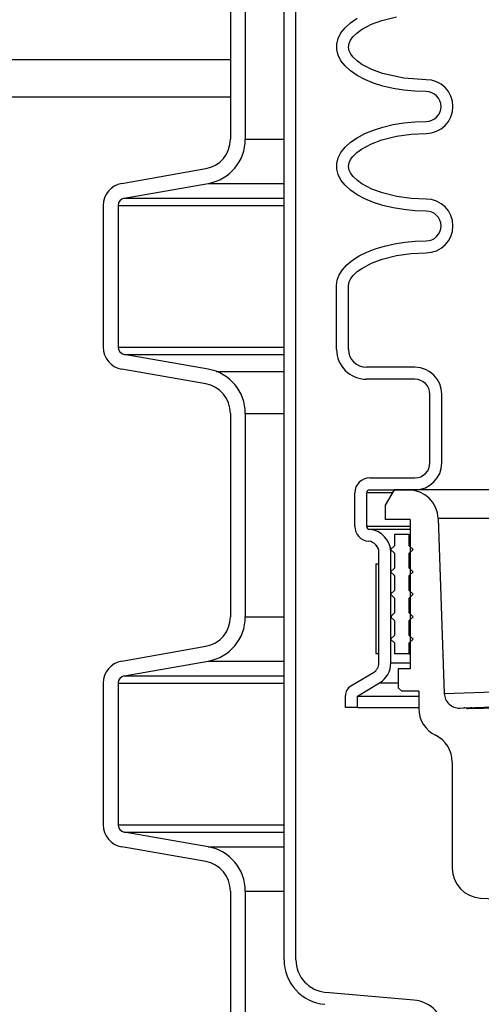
# Model space of a CAD drawing. Extents: x 990 to 4202, y -422 to 622.
# Tile 178 of 200: x 1455.26 to 1459.12, y 487.89 to 496.13. Entities that reach past the tile are written whole.
import ezdxf

# ---------------------------------------------------------------- set-up
doc = ezdxf.new("R2010")
doc.units = 0
doc.header["$MEASUREMENT"] = 0
doc.layers.add('SPILL-BUCKET', color=1, linetype='CONTINUOUS')
doc.layers.add('TANK-SLAB', color=6, linetype='CONTINUOUS')

msp = doc.modelspace()

# ---------------------------------------------------------------- linework, layer by layer
at = {"layer": 'SPILL-BUCKET', "color": 1, "linetype": 'Continuous'}
for p, q in [((1457.47208, 488.25874), (1457.47208, 502.4563)), ((1457.57201, 488.25874), (1457.57201, 502.4563)), ((1457.02301, 496.8281), (1457.02301, 495.12461)), ((1457.14793, 496.8281), (1457.14793, 495.12461)), ((1458.0291, 496.09869), (1458.08443, 496.13676)), ((1458.20351, 496.08636), (1458.29149, 496.11935)), ((1458.29149, 496.11935), (1458.41274, 496.14999)), ((1457.94911, 496.0137), (1457.98376, 496.05745)), ((1457.98376, 496.05745), (1458.0291, 496.09869)), ((1458.08274, 496.01363), (1458.12079, 496.04159)), ((1458.12079, 496.04159), (1458.20351, 496.08636)), ((1457.91391, 495.92142), (1457.92571, 495.96811)), ((1457.92571, 495.96811), (1457.94911, 496.0137)), ((1458.01684, 495.92587), (1458.03008, 495.95467)), ((1458.03008, 495.95467), (1458.04898, 495.98056)), ((1458.04898, 495.98056), (1458.08274, 496.01363)), ((1457.91391, 495.87436), (1457.91391, 495.92142)), ((1457.92571, 495.82767), (1457.91391, 495.87436)), ((1458.01241, 495.8951), (1458.01684, 495.92587)), ((1458.01859, 495.86457), (1458.01241, 495.8951)), ((1458.03302, 495.83634), (1458.01859, 495.86457)), ((1457.94911, 495.78209), (1457.92571, 495.82767)), ((1457.98376, 495.73834), (1457.94911, 495.78209)), ((1458.0525, 495.81121), (1458.03302, 495.83634)), ((1458.08677, 495.77888), (1458.0525, 495.81121)), ((1458.12509, 495.75141), (1458.08677, 495.77888)), ((1458.0291, 495.6971), (1457.98376, 495.73834)), ((1458.08443, 495.65902), (1458.0291, 495.6971)), ((1458.20802, 495.70749), (1458.12509, 495.75141)), ((1458.29592, 495.67505), (1458.20802, 495.70749)), ((1458.14886, 495.62472), (1458.08443, 495.65902)), ((1458.22138, 495.59472), (1458.14886, 495.62472)), ((1458.47648, 495.63525), (1458.29592, 495.67505)), ((1458.66192, 495.62308), (1458.47648, 495.63525)), ((1458.30085, 495.5695), (1458.22138, 495.59472)), ((1458.38601, 495.54947), (1458.30085, 495.5695)), ((1458.47553, 495.53492), (1458.38601, 495.54947)), ((1458.56798, 495.52611), (1458.47553, 495.53492)), ((1458.66192, 495.52315), (1458.56798, 495.52611)), ((1458.14886, 495.17175), (1458.22138, 495.20175)), ((1458.22138, 495.20175), (1458.30085, 495.22697)), ((1458.30085, 495.22697), (1458.38601, 495.247)), ((1458.38601, 495.247), (1458.47553, 495.26155)), ((1458.47553, 495.26155), (1458.56798, 495.27037)), ((1458.56798, 495.27037), (1458.66192, 495.27332)), ((1458.0291, 495.09937), (1458.08443, 495.13745)), ((1458.08443, 495.13745), (1458.14886, 495.17175)), ((1458.20351, 495.08704), (1458.29149, 495.12003)), ((1458.29149, 495.12003), (1458.41274, 495.15068)), ((1458.41274, 495.15068), (1458.53656, 495.16796)), ((1458.53656, 495.16796), (1458.66192, 495.17339)), ((1457.94911, 495.01438), (1457.98376, 495.05814)), ((1457.98376, 495.05814), (1458.0291, 495.09937)), ((1458.08274, 495.01431), (1458.12079, 495.04227)), ((1458.12079, 495.04227), (1458.20351, 495.08704)), ((1457.91391, 494.92211), (1457.92571, 494.9688)), ((1457.92571, 494.9688), (1457.94911, 495.01438)), ((1458.01684, 494.92656), (1458.03008, 494.95536)), ((1458.03008, 494.95536), (1458.04898, 494.98125)), ((1458.04898, 494.98125), (1458.08274, 495.01431)), ((1456.11295, 494.75451), (1456.81657, 494.87858)), ((1457.91391, 494.87505), (1457.91391, 494.92211)), ((1457.92571, 494.82836), (1457.91391, 494.87505)), ((1458.01241, 494.89579), (1458.01684, 494.92656)), ((1458.01859, 494.86525), (1458.01241, 494.89579)), ((1457.94911, 494.78278), (1457.92571, 494.82836)), ((1458.03302, 494.83703), (1458.01859, 494.86525)), ((1458.0525, 494.81189), (1458.03302, 494.83703)), ((1458.08677, 494.77956), (1458.0525, 494.81189)), ((1456.13464, 494.63149), (1456.83826, 494.75556)), ((1457.98376, 494.73902), (1457.94911, 494.78278)), ((1458.0291, 494.69778), (1457.98376, 494.73902)), ((1458.12509, 494.75209), (1458.08677, 494.77956)), ((1458.20802, 494.70818), (1458.12509, 494.75209)), ((1458.29592, 494.67573), (1458.20802, 494.70818)), ((1458.08443, 494.6597), (1458.0291, 494.69778)), ((1458.14886, 494.6254), (1458.08443, 494.6597)), ((1458.22138, 494.5954), (1458.14886, 494.6254)), ((1458.41571, 494.64588), (1458.29592, 494.67573)), ((1458.5378, 494.62905), (1458.41571, 494.64588)), ((1458.66192, 494.62377), (1458.5378, 494.62905)), ((1455.95812, 494.56999), (1455.95812, 493.38546)), ((1456.08303, 494.56999), (1456.08303, 493.38546)), ((1458.30085, 494.57019), (1458.22138, 494.5954)), ((1458.38601, 494.55015), (1458.30085, 494.57019)), ((1458.47553, 494.5356), (1458.38601, 494.55015)), ((1458.56798, 494.52679), (1458.47553, 494.5356)), ((1458.66192, 494.52383), (1458.56798, 494.52679)), ((1458.23616, 494.20767), (1458.31361, 494.23108)), ((1458.31361, 494.23108), (1458.39615, 494.24965)), ((1458.39615, 494.24965), (1458.48255, 494.26311)), ((1458.48255, 494.26311), (1458.57158, 494.27127)), ((1458.57158, 494.27127), (1458.66192, 494.274)), ((1458.0451, 494.11214), (1458.10092, 494.14776)), ((1458.10092, 494.14776), (1458.16492, 494.17976)), ((1458.16492, 494.17976), (1458.23616, 494.20767)), ((1458.29357, 494.12137), (1458.41443, 494.15173)), ((1458.41443, 494.15173), (1458.5373, 494.16876)), ((1458.5373, 494.16876), (1458.66192, 494.17407)), ((1457.96113, 494.03215), (1457.99828, 494.07341)), ((1457.99828, 494.07341), (1458.0451, 494.11214)), ((1458.12284, 494.0443), (1458.20556, 494.08863)), ((1458.20556, 494.08863), (1458.29357, 494.12137)), ((1457.91789, 493.94443), (1457.93421, 493.98894)), ((1457.93421, 493.98894), (1457.96113, 494.03215)), ((1458.03149, 493.95852), (1458.05068, 493.98389)), ((1458.05068, 493.98389), (1458.08466, 494.01657)), ((1458.08466, 494.01657), (1458.12284, 494.0443)), ((1457.91243, 493.89926), (1457.91789, 493.94443)), ((1457.91243, 493.36595), (1457.91243, 493.89926)), ((1458.01236, 493.89926), (1458.01767, 493.93017)), ((1458.01236, 493.36595), (1458.01236, 493.89926)), ((1458.01767, 493.93017), (1458.03149, 493.95852)), ((1456.83826, 493.19988), (1456.13464, 493.32395)), ((1456.81657, 493.07687), (1456.11295, 493.20093)), ((1458.56883, 493.21605), (1458.16226, 493.21605)), ((1458.56883, 493.11612), (1458.16226, 493.11612)), ((1458.69375, 492.41585), (1458.69375, 492.99121)), ((1458.79368, 492.41585), (1458.79368, 492.99121)), ((1457.02301, 492.83083), (1457.02301, 491.12735)), ((1457.14793, 492.83083), (1457.14793, 491.12735)), ((1458.18972, 492.29093), (1458.56883, 492.29093)), ((1458.0648, 491.88496), (1458.0648, 492.16602)), ((1458.16473, 491.88496), (1458.16473, 492.16602)), ((1458.18972, 492.191), (1458.56883, 492.191)), ((1458.52986, 491.94117), (1458.52986, 490.69203)), ((1458.26654, 490.74218), (1458.26654, 491.66701)), ((1458.36647, 490.74218), (1458.36647, 491.66701)), ((1456.11295, 490.75725), (1456.81657, 490.88131)), ((1456.13464, 490.63423), (1456.83826, 490.75829)), ((1458.52986, 490.69203), (1458.4283, 490.69203)), ((1458.4283, 490.69203), (1458.4283, 490.53373)), ((1458.03242, 490.54932), (1458.22085, 490.66172)), ((1455.95812, 490.57272), (1455.95812, 489.38819)), ((1456.08303, 490.57272), (1456.08303, 489.38819)), ((1458.08666, 490.46532), (1458.27204, 490.5759)), ((1458.4283, 490.53373), (1458.45738, 490.50465)), ((1458.60006, 490.50465), (1458.45738, 490.50465)), ((1458.60006, 490.50465), (1458.60006, 490.3615)), ((1457.98673, 490.36856), (1457.98673, 490.46887)), ((1458.08666, 490.36856), (1458.08666, 490.46532)), ((1458.08666, 490.36856), (1457.98673, 490.36856)), ((1458.88112, 489.9122), (1458.88112, 489.02416)), ((1456.83826, 489.20262), (1456.13464, 489.32668)), ((1456.81657, 489.0796), (1456.11295, 489.20367)), ((1457.02301, 488.83357), (1457.02301, 487.62974)), ((1457.14793, 488.83357), (1457.14793, 487.62974)), ((1459.11787, 488.77467), (1460.87659, 488.6825)), ((1458.5589, 487.92058), (1457.82287, 487.98498))]:
    msp.add_line(p, q, dxfattribs=at)
at = {"layer": 'SPILL-BUCKET', "color": 7}
for p, q in [((1457.14793, 495.12461), (1457.47208, 495.12461)), ((1456.83826, 494.75556), (1457.47208, 494.75556)), ((1456.13464, 494.6315), (1457.47208, 494.6315)), ((1456.08303, 494.56999), (1457.47208, 494.56999)), ((1456.08303, 493.38546), (1457.47208, 493.38546)), ((1456.13464, 493.32395), (1457.47208, 493.32395)), ((1456.90468, 493.18175), (1457.47208, 493.18175)), ((1457.14793, 492.83083), (1457.47208, 492.83083)), ((1457.14793, 491.12735), (1457.47208, 491.12735)), ((1456.83826, 490.75829), (1457.47208, 490.75829)), ((1458.36647, 490.74218), (1458.52986, 490.74218)), ((1456.13464, 490.63423), (1457.47208, 490.63423)), ((1456.08303, 490.57272), (1457.47208, 490.57272)), ((1458.27204, 490.5759), (1458.4283, 490.5759)), ((1458.08666, 490.46532), (1458.60006, 490.46532)), ((1458.08666, 490.36856), (1458.60006, 490.36856)), ((1456.08303, 489.38819), (1457.47208, 489.38819)), ((1456.13464, 489.32668), (1457.47208, 489.32668)), ((1456.83826, 489.20262), (1457.47208, 489.20262)), ((1457.14793, 488.83357), (1457.47208, 488.83357))]:
    msp.add_line(p, q, dxfattribs=at)
at = {"layer": 'SPILL-BUCKET', "linetype": 'Continuous'}
for p, q in [((1458.17073, 492.16602), (1458.16473, 492.16602)), ((1458.18871, 492.16602), (1458.17073, 492.16602)), ((1458.21864, 492.16602), (1458.18871, 492.16602)), ((1458.26045, 492.16602), (1458.21864, 492.16602)), ((1458.31407, 492.16602), (1458.26045, 492.16602)), ((1458.3794, 492.16602), (1458.31407, 492.16602)), ((1458.39395, 492.191), (1458.319, 492.06119)), ((1458.51347, 492.191), (1458.39395, 492.191)), ((1458.319, 492.06119), (1458.319, 491.94117)), ((1458.52986, 491.94117), (1458.319, 491.94117)), ((1458.76315, 491.94989), (1458.8143, 490.4851)), ((1458.17226, 491.88496), (1458.16473, 491.88496)), ((1458.19481, 491.88496), (1458.17226, 491.88496)), ((1458.19483, 491.86005), (1458.18779, 491.86005)), ((1458.23233, 491.88496), (1458.19481, 491.88496)), ((1458.21595, 491.86005), (1458.19483, 491.86005)), ((1458.25109, 491.86005), (1458.21595, 491.86005)), ((1458.28472, 491.88496), (1458.23233, 491.88496)), ((1458.30018, 491.86005), (1458.25109, 491.86005)), ((1458.35187, 491.88496), (1458.28472, 491.88496)), ((1458.36309, 491.86005), (1458.30018, 491.86005)), ((1458.4336, 491.88496), (1458.35187, 491.88496)), ((1458.43968, 491.86005), (1458.36309, 491.86005)), ((1458.52971, 491.88496), (1458.4336, 491.88496)), ((1458.52978, 491.86005), (1458.43968, 491.86005)), ((1458.8143, 490.4851), (1459.32996, 490.50269)), ((1458.9435, 490.36462), (1458.97663, 490.36578)), ((1458.97664, 490.36578), (1458.97806, 490.36583)), ((1458.97806, 490.36583), (1458.98235, 490.36598)), ((1458.98235, 490.36598), (1459.3531, 490.37892)), ((1458.9983, 490.36269), (1459.24644, 490.36688)), ((1459.14444, 490.35957), (1459.01781, 490.35957)), ((1459.04678, 490.36698), (1459.03489, 490.36781)), ((1459.05828, 490.36371), (1459.04678, 490.36698)), ((1459.06871, 490.36061), (1459.05828, 490.36371)), ((1459.0795, 490.35957), (1459.06871, 490.36061))]:
    msp.add_line(p, q, dxfattribs=at)
at = {"layer": 'SPILL-BUCKET', "color": 7, "linetype": 'Continuous'}
for p, q in [((1459.3302, 492.191), (1458.51347, 492.191)), ((1459.33151, 491.94989), (1458.76315, 491.94989)), ((1458.52137, 491.81626), (1458.39645, 491.81626)), ((1458.39645, 491.81626), (1458.39645, 491.72257)), ((1458.52137, 491.72257), (1458.52137, 491.81626)), ((1458.52137, 491.81626), (1458.52349, 491.81626)), ((1458.52349, 491.81626), (1458.52987, 491.81626)), ((1458.39645, 491.72257), (1458.36522, 491.69134)), ((1458.36522, 491.69134), (1458.39645, 491.66012)), ((1458.39645, 491.66012), (1458.39645, 491.5352)), ((1458.55259, 491.69134), (1458.52137, 491.72257)), ((1458.52137, 491.72257), (1458.52349, 491.72257)), ((1458.52137, 491.66012), (1458.55259, 491.69134)), ((1458.52137, 491.5352), (1458.52137, 491.66012)), ((1458.52137, 491.66012), (1458.52349, 491.66012)), ((1458.52349, 491.72257), (1458.52987, 491.72257)), ((1458.52349, 491.66012), (1458.52987, 491.66012)), ((1458.24156, 491.57086), (1458.26654, 491.57086)), ((1458.24156, 491.57086), (1458.24156, 490.82137)), ((1458.26654, 490.82137), (1458.26654, 491.57086)), ((1458.39645, 491.5352), (1458.36522, 491.50397)), ((1458.36522, 491.50397), (1458.39645, 491.47274)), ((1458.55259, 491.50397), (1458.52137, 491.5352)), ((1458.52137, 491.5352), (1458.52349, 491.5352)), ((1458.52137, 491.47274), (1458.55259, 491.50397)), ((1458.52349, 491.5352), (1458.52987, 491.5352)), ((1458.39645, 491.47274), (1458.39645, 491.34783)), ((1458.52137, 491.34783), (1458.52137, 491.47274)), ((1458.52137, 491.47274), (1458.52349, 491.47274)), ((1458.52349, 491.47274), (1458.52987, 491.47274)), ((1458.39645, 491.34783), (1458.36522, 491.3166)), ((1458.52137, 491.34783), (1458.52349, 491.34783)), ((1458.55259, 491.3166), (1458.52137, 491.34783)), ((1458.52349, 491.34783), (1458.52987, 491.34783)), ((1458.36522, 491.3166), (1458.39645, 491.28537)), ((1458.39645, 491.28537), (1458.39645, 491.16046)), ((1458.52137, 491.28537), (1458.55259, 491.3166)), ((1458.52137, 491.16046), (1458.52137, 491.28537)), ((1458.52137, 491.28537), (1458.52349, 491.28537)), ((1458.52349, 491.28537), (1458.52987, 491.28537)), ((1458.39645, 491.16046), (1458.36522, 491.12923)), ((1458.36522, 491.12923), (1458.39645, 491.098)), ((1458.37069, 491.13469), (1458.36838, 491.12607)), ((1458.39645, 491.098), (1458.39645, 490.97308)), ((1458.52137, 491.16046), (1458.52349, 491.16046)), ((1458.55259, 491.12923), (1458.52137, 491.16046)), ((1458.52137, 491.098), (1458.55259, 491.12923)), ((1458.52137, 490.97308), (1458.52137, 491.098)), ((1458.52137, 491.098), (1458.52349, 491.098)), ((1458.52349, 491.16046), (1458.52987, 491.16046)), ((1458.52349, 491.098), (1458.52987, 491.098)), ((1458.39645, 490.97308), (1458.36522, 490.94186)), ((1458.36522, 490.94186), (1458.39645, 490.91063)), ((1458.52137, 490.97308), (1458.52349, 490.97308)), ((1458.55259, 490.94186), (1458.52137, 490.97308)), ((1458.52137, 490.91063), (1458.55259, 490.94186)), ((1458.52349, 490.97308), (1458.52987, 490.97308)), ((1458.39645, 490.91063), (1458.39645, 490.81694)), ((1458.52137, 490.91063), (1458.52349, 490.91063)), ((1458.52137, 490.81694), (1458.52137, 490.91063)), ((1458.52349, 490.91063), (1458.52987, 490.91063)), ((1458.24156, 490.82137), (1458.26654, 490.82137)), ((1458.52137, 490.81694), (1458.39645, 490.81694)), ((1458.52137, 490.81694), (1458.52349, 490.81694)), ((1458.52349, 490.81694), (1458.52987, 490.81694))]:
    msp.add_line(p, q, dxfattribs=at)
at = {"layer": 'SPILL-BUCKET', "color": 1, "linetype": 'Continuous'}
for centre, radius, start, end in [((1458.66192, 495.39824), 0.22485, 270, 90), ((1458.66192, 495.39824), 0.12491, 270, 90), ((1456.77319, 495.12461), 0.24983, 279.999999, 0), ((1456.77319, 495.12461), 0.37474, 280, 0), ((1456.14549, 494.56999), 0.18737, 100, 180), ((1456.14549, 494.56999), 0.06246, 99.999999, 180), ((1458.66192, 494.39892), 0.22485, 270, 90), ((1458.66192, 494.39892), 0.12491, 270, 90), ((1456.14549, 493.38546), 0.18737, 180, 260), ((1456.14549, 493.38546), 0.06246, 180, 260.000001), ((1458.16226, 493.36595), 0.24983, 180, 270), ((1458.16226, 493.36595), 0.1499, 180, 270), ((1456.77319, 492.83083), 0.37474, 0, 80), ((1458.56883, 492.99121), 0.22485, 0, 90), ((1456.77319, 492.83083), 0.24983, 0, 80.000001), ((1458.56883, 492.99121), 0.12491, 0, 90), ((1458.56883, 492.41585), 0.12491, 270, 0), ((1458.56883, 492.41585), 0.22485, 270, 0), ((1458.18972, 492.16602), 0.12491, 90, 180), ((1458.18972, 492.16602), 0.02498, 90, 180), ((1458.18972, 491.88496), 0.12491, 180, 265.575644), ((1458.18972, 491.88496), 0.02498, 180, 265.575644), ((1458.17285, 491.66701), 0.19362, 0, 85.575644), ((1458.17285, 491.66701), 0.09369, 0, 85.575644), ((1456.77319, 491.12735), 0.24983, 279.999999, 0), ((1456.77319, 491.12735), 0.37474, 280, 0), ((1456.14549, 490.57272), 0.18737, 100, 180), ((1458.17285, 490.74218), 0.09369, 300.816131, 0), ((1458.17285, 490.74218), 0.19362, 300.816129, 0), ((1456.14549, 490.57272), 0.06246, 99.999999, 180), ((1458.08042, 490.46887), 0.09369, 120.816131, 180), ((1458.84989, 490.3615), 0.24983, 180, 244.05552), ((1458.63129, 489.9122), 0.24983, 0, 64.05552), ((1456.14549, 489.38819), 0.18737, 180, 260), ((1456.14549, 489.38819), 0.06246, 180, 260.000001), ((1456.77319, 488.83357), 0.37474, 0, 80), ((1456.77319, 488.83357), 0.24983, 0, 80.000001), ((1459.13095, 489.02416), 0.24983, 180, 267), ((1457.84683, 488.25874), 0.37474, 180, 265), ((1457.84683, 488.25874), 0.27481, 180, 265), ((1458.53386, 487.63437), 0.2873, 280, 85)]:
    msp.add_arc(centre, radius, start, end, dxfattribs=at)
at = {"layer": 'SPILL-BUCKET', "linetype": 'Continuous'}
for centre, radius, start, end in [((1458.51347, 491.94117), 0.24983, 2, 90), ((1458.93914, 490.48946), 0.12491, 182, 272), ((1458.97881, 490.30336), 0.06246, 71.804086, 92), ((1459.01781, 490.42203), 0.06246, 251.804086, 270)]:
    msp.add_arc(centre, radius, start, end, dxfattribs=at)
at = {"layer": 'TANK-SLAB', "color": 2, "linetype": 'Continuous'}
for p, q in [((1420.80692, 495.79129), (1457.02301, 495.79129)), ((1420.80692, 495.47879), (1457.02301, 495.47879))]:
    msp.add_line(p, q, dxfattribs=at)

doc.saveas('drawing.dxf')
